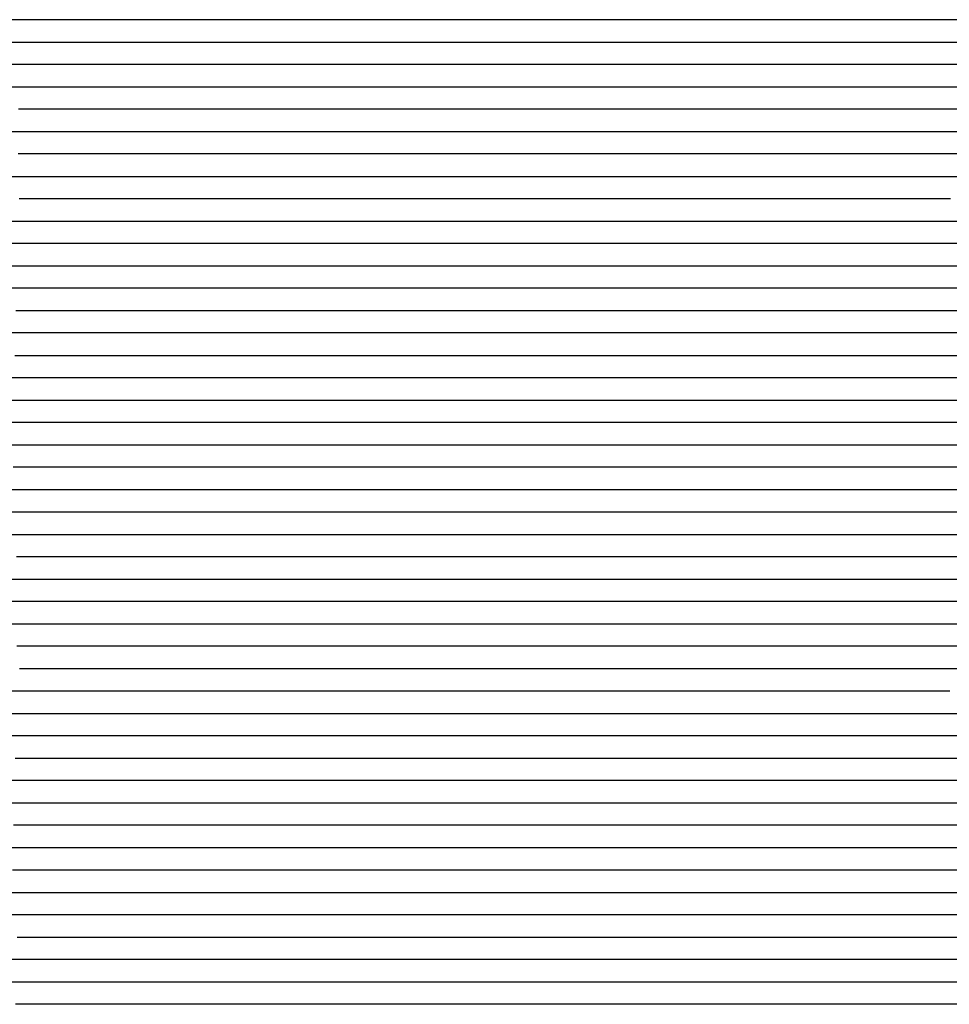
# Model space of a CAD drawing. Extents: x -4 to 4.3, y -2 to 2.5.
# Tile 73 of 108: x 1.19 to 1.71, y -0.31 to 0.24. Entities that reach past the tile are written whole.
import ezdxf

# ---------------------------------------------------------------- set-up
doc = ezdxf.new("R2010")
doc.units = 0

msp = doc.modelspace()

# ---------------------------------------------------------------- linework, layer by layer
at = {"layer": 'Default', "color": 72, "linetype": 'CONTINUOUS'}
for p, q in [((1.202386, 0.23754, -0.064888), (1.125238, 0.23754, -0.052875)), ((1.26385, 0.23754, -0.075716), (1.202386, 0.23754, -0.064888)), ((1.309599, 0.23754, -0.085237), (1.26385, 0.23754, -0.075716)), ((1.385265, 0.23754, -0.104167), (1.309599, 0.23754, -0.085237)), ((1.430135, 0.23754, -0.116986), (1.385265, 0.23754, -0.104167)), ((1.475141, 0.23754, -0.131964), (1.430135, 0.23754, -0.116986)), ((1.489723, 0.23754, -0.12942), (1.475141, 0.23754, -0.131964)), ((1.504582, 0.23754, -0.123701), (1.489723, 0.23754, -0.12942)), ((1.519762, 0.23754, -0.118765), (1.504582, 0.23754, -0.123701)), ((1.535017, 0.23754, -0.115042), (1.519762, 0.23754, -0.118765)), ((1.611518, 0.23754, -0.098879), (1.535017, 0.23754, -0.115042)), ((1.673089, 0.23754, -0.087166), (1.611518, 0.23754, -0.098879)), ((1.688705, 0.23754, -0.085131), (1.673089, 0.23754, -0.087166)), ((1.751168, 0.23754, -0.08303), (1.688705, 0.23754, -0.085131)), ((1.151629, 0.22504, -0.061255), (1.243804, 0.22504, -0.078793)), ((1.243804, 0.22504, -0.078793), (1.304853, 0.22504, -0.092745)), ((1.304853, 0.22504, -0.092745), (1.335194, 0.22504, -0.100747)), ((1.335194, 0.22504, -0.100747), (1.410154, 0.22504, -0.123348)), ((1.410154, 0.22504, -0.123348), (1.425065, 0.22504, -0.128366)), ((1.425065, 0.22504, -0.128366), (1.439874, 0.22504, -0.132714)), ((1.439874, 0.22504, -0.132714), (1.484069, 0.22504, -0.115801)), ((1.484069, 0.22504, -0.115801), (1.513393, 0.22504, -0.105663)), ((1.513393, 0.22504, -0.105663), (1.543407, 0.22504, -0.099023)), ((1.543407, 0.22504, -0.099023), (1.620174, 0.22504, -0.085077)), ((1.620174, 0.22504, -0.085077), (1.6664, 0.22504, -0.077334)), ((1.6664, 0.22504, -0.077334), (1.681813, 0.22504, -0.075115)), ((1.681813, 0.22504, -0.075115), (1.697278, 0.22504, -0.07405)), ((1.697278, 0.22504, -0.07405), (1.75972, 0.22504, -0.072497)), ((1.239974, 0.21254, -0.08596), (1.163717, 0.21254, -0.069137)), ((1.28531, 0.21254, -0.09708), (1.239974, 0.21254, -0.08596)), ((1.345, 0.21254, -0.114732), (1.28531, 0.21254, -0.09708)), ((1.392801, 0.21254, -0.131498), (1.345, 0.21254, -0.114732)), ((1.396436, 0.21254, -0.132951), (1.392801, 0.21254, -0.131498)), ((1.403706, 0.21254, -0.129926), (1.396436, 0.21254, -0.132951)), ((1.447867, 0.21254, -0.113377), (1.403706, 0.21254, -0.129926)), ((1.477738, 0.21254, -0.103635), (1.447867, 0.21254, -0.113377)), ((1.523154, 0.21254, -0.090501), (1.477738, 0.21254, -0.103635)), ((1.600202, 0.21254, -0.077126), (1.523154, 0.21254, -0.090501)), ((1.677639, 0.21254, -0.065814), (1.600202, 0.21254, -0.077126)), ((1.69326, 0.21254, -0.064529), (1.677639, 0.21254, -0.065814)), ((1.755739, 0.21254, -0.063131), (1.69326, 0.21254, -0.064529)), ((1.173673, 0.20004, -0.078159), (1.249428, 0.20004, -0.097413)), ((1.249428, 0.20004, -0.097413), (1.294668, 0.20004, -0.110248)), ((1.294668, 0.20004, -0.110248), (1.324504, 0.20004, -0.120243)), ((1.324504, 0.20004, -0.120243), (1.353885, 0.20004, -0.131207)), ((1.353885, 0.20004, -0.131207), (1.361213, 0.20004, -0.129669)), ((1.361213, 0.20004, -0.129669), (1.383098, 0.20004, -0.121434)), ((1.383098, 0.20004, -0.121434), (1.442079, 0.20004, -0.101486)), ((1.442079, 0.20004, -0.101486), (1.486909, 0.20004, -0.08842)), ((1.486909, 0.20004, -0.08842), (1.517065, 0.20004, -0.080659)), ((1.517065, 0.20004, -0.080659), (1.532222, 0.20004, -0.077547)), ((1.532222, 0.20004, -0.077547), (1.624794, 0.20004, -0.063862)), ((1.624794, 0.20004, -0.063862), (1.686749, 0.20004, -0.055948)), ((1.686749, 0.20004, -0.055948), (1.749124, 0.20004, -0.054385)), ((1.247406, 0.18754, -0.1069), (1.187427, 0.18754, -0.089685)), ((1.291772, 0.18754, -0.121419), (1.247406, 0.18754, -0.1069)), ((1.313472, 0.18754, -0.129433), (1.291772, 0.18754, -0.121419)), ((1.320595, 0.18754, -0.130839), (1.313472, 0.18754, -0.129433)), ((1.33505, 0.18754, -0.124327), (1.320595, 0.18754, -0.130839)), ((1.364475, 0.18754, -0.11284), (1.33505, 0.18754, -0.124327)), ((1.394287, 0.18754, -0.102884), (1.364475, 0.18754, -0.11284)), ((1.439502, 0.18754, -0.089835), (1.394287, 0.18754, -0.102884)), ((1.500154, 0.18754, -0.074327), (1.439502, 0.18754, -0.089835)), ((1.530955, 0.18754, -0.067754), (1.500154, 0.18754, -0.074327)), ((1.577431, 0.18754, -0.061437), (1.530955, 0.18754, -0.067754)), ((1.686141, 0.18754, -0.048366), (1.577431, 0.18754, -0.061437)), ((1.748627, 0.18754, -0.046867), (1.686141, 0.18754, -0.048366)), ((1.172059, 0.17504, -0.09333), (1.216486, 0.17504, -0.108584)), ((1.216486, 0.17504, -0.108584), (1.246256, 0.17504, -0.118099)), ((1.246256, 0.17504, -0.118099), (1.275798, 0.17504, -0.129096)), ((1.275798, 0.17504, -0.129096), (1.283085, 0.17504, -0.130966)), ((1.283085, 0.17504, -0.130966), (1.286729, 0.17504, -0.129435)), ((1.286729, 0.17504, -0.129435), (1.290372, 0.17504, -0.127538)), ((1.290372, 0.17504, -0.127538), (1.332968, 0.17504, -0.109757)), ((1.332968, 0.17504, -0.109757), (1.362256, 0.17504, -0.099994)), ((1.362256, 0.17504, -0.099994), (1.407073, 0.17504, -0.086943)), ((1.407073, 0.17504, -0.086943), (1.452403, 0.17504, -0.075623)), ((1.452403, 0.17504, -0.075623), (1.513396, 0.17504, -0.062386)), ((1.513396, 0.17504, -0.062386), (1.528684, 0.17504, -0.059486)), ((1.528684, 0.17504, -0.059486), (1.590515, 0.17504, -0.05167)), ((1.590515, 0.17504, -0.05167), (1.683741, 0.17504, -0.042035)), ((1.683741, 0.17504, -0.042035), (1.699289, 0.17504, -0.041211)), ((1.699289, 0.17504, -0.041211), (1.76176, 0.17504, -0.040358)), ((1.216134, 0.16254, -0.120311), (1.187101, 0.16254, -0.108514)), ((1.245289, 0.16254, -0.131294), (1.216134, 0.16254, -0.120311)), ((1.288619, 0.16254, -0.113239), (1.245289, 0.16254, -0.131294)), ((1.332828, 0.16254, -0.096543), (1.288619, 0.16254, -0.113239)), ((1.362939, 0.16254, -0.087347), (1.332828, 0.16254, -0.096543)), ((1.42375, 0.16254, -0.072437), (1.362939, 0.16254, -0.087347)), ((1.469652, 0.16254, -0.062458), (1.42375, 0.16254, -0.072437)), ((1.53132, 0.16254, -0.051189), (1.469652, 0.16254, -0.062458)), ((1.59346, 0.16254, -0.044286), (1.53132, 0.16254, -0.051189)), ((1.686874, 0.16254, -0.035533), (1.59346, 0.16254, -0.044286)), ((1.749364, 0.16254, -0.034229), (1.686874, 0.16254, -0.035533)), ((1.141719, 0.15004, -0.101036), (1.198849, 0.15004, -0.125331)), ((1.198849, 0.15004, -0.125331), (1.213129, 0.15004, -0.132092)), ((1.213129, 0.15004, -0.132092), (1.22019, 0.15004, -0.132732)), ((1.22019, 0.15004, -0.132732), (1.22372, 0.15004, -0.130317)), ((1.22372, 0.15004, -0.130317), (1.2406, 0.15004, -0.120277)), ((1.2406, 0.15004, -0.120277), (1.25405, 0.15004, -0.113181)), ((1.25405, 0.15004, -0.113181), (1.26787, 0.15004, -0.106933)), ((1.26787, 0.15004, -0.106933), (1.311554, 0.15004, -0.091823)), ((1.311554, 0.15004, -0.091823), (1.356241, 0.15004, -0.078426)), ((1.356241, 0.15004, -0.078426), (1.38643, 0.15004, -0.071078)), ((1.38643, 0.15004, -0.071078), (1.462906, 0.15004, -0.055687)), ((1.462906, 0.15004, -0.055687), (1.524411, 0.15004, -0.04514)), ((1.524411, 0.15004, -0.04514), (1.539843, 0.15004, -0.043049)), ((1.539843, 0.15004, -0.043049), (1.66426, 0.15004, -0.031977)), ((1.66426, 0.15004, -0.031977), (1.695411, 0.15004, -0.029816)), ((1.695411, 0.15004, -0.029816), (1.757876, 0.15004, -0.029047)), ((1.191032, 0.13754, -0.134407), (1.187713, 0.13754, -0.133257)), ((1.204734, 0.13754, -0.125911), (1.191032, 0.13754, -0.134407)), ((1.232453, 0.13754, -0.110847), (1.204734, 0.13754, -0.125911)), ((1.261276, 0.13754, -0.096816), (1.232453, 0.13754, -0.110847)), ((1.276169, 0.13754, -0.091428), (1.261276, 0.13754, -0.096816)), ((1.30616, 0.13754, -0.0822), (1.276169, 0.13754, -0.091428)), ((1.351633, 0.13754, -0.069928), (1.30616, 0.13754, -0.0822)), ((1.397532, 0.13754, -0.059931), (1.351633, 0.13754, -0.069928)), ((1.459134, 0.13754, -0.048837), (1.397532, 0.13754, -0.059931)), ((1.536514, 0.13754, -0.037293), (1.459134, 0.13754, -0.048837)), ((1.567657, 0.13754, -0.034395), (1.536514, 0.13754, -0.037293)), ((1.676767, 0.13754, -0.026504), (1.567657, 0.13754, -0.034395)), ((1.70801, 0.13754, -0.025099), (1.676767, 0.13754, -0.026504)), ((1.172782, 0.12504, -0.131834), (1.191851, 0.12504, -0.118565)), ((1.191851, 0.12504, -0.118565), (1.20478, 0.12504, -0.111297)), ((1.20478, 0.12504, -0.111297), (1.232386, 0.12504, -0.098053)), ((1.232386, 0.12504, -0.098053), (1.260859, 0.12504, -0.085996)), ((1.260859, 0.12504, -0.085996), (1.275345, 0.12504, -0.080929)), ((1.275345, 0.12504, -0.080929), (1.320147, 0.12504, -0.068456)), ((1.320147, 0.12504, -0.068456), (1.350408, 0.12504, -0.061147)), ((1.350408, 0.12504, -0.061147), (1.396264, 0.12504, -0.052378)), ((1.396264, 0.12504, -0.052378), (1.457892, 0.12504, -0.042279)), ((1.457892, 0.12504, -0.042279), (1.535281, 0.12504, -0.03215)), ((1.535281, 0.12504, -0.03215), (1.628684, 0.12504, -0.025106)), ((1.628684, 0.12504, -0.025106), (1.691071, 0.12504, -0.021539)), ((1.691071, 0.12504, -0.021539), (1.753542, 0.12504, -0.020698)), ((1.188075, 0.11254, -0.107886), (1.161229, 0.11254, -0.125692)), ((1.202311, 0.11254, -0.100032), (1.188075, 0.11254, -0.107886)), ((1.231113, 0.11254, -0.087208), (1.202311, 0.11254, -0.100032)), ((1.2606, 0.11254, -0.075792), (1.231113, 0.11254, -0.087208)), ((1.275698, 0.11254, -0.070815), (1.2606, 0.11254, -0.075792)), ((1.306151, 0.11254, -0.063148), (1.275698, 0.11254, -0.070815)), ((1.367396, 0.11254, -0.050051), (1.306151, 0.11254, -0.063148)), ((1.413754, 0.11254, -0.042547), (1.367396, 0.11254, -0.050051)), ((1.49124, 0.11254, -0.0322), (1.413754, 0.11254, -0.042547)), ((1.553477, 0.11254, -0.025731), (1.49124, 0.11254, -0.0322)), ((1.693918, 0.11254, -0.018047), (1.553477, 0.11254, -0.025731)), ((1.740792, 0.11254, -0.017532), (1.693918, 0.11254, -0.018047)), ((1.179944, 0.10004, -0.100457), (1.193273, 0.10004, -0.093163)), ((1.193273, 0.10004, -0.093163), (1.20698, 0.10004, -0.086281)), ((1.20698, 0.10004, -0.086281), (1.250222, 0.10004, -0.07043)), ((1.250222, 0.10004, -0.07043), (1.27977, 0.10004, -0.060807)), ((1.27977, 0.10004, -0.060807), (1.325186, 0.10004, -0.05113)), ((1.325186, 0.10004, -0.05113), (1.371237, 0.10004, -0.042837)), ((1.371237, 0.10004, -0.042837), (1.433029, 0.10004, -0.034167)), ((1.433029, 0.10004, -0.034167), (1.510634, 0.10004, -0.025549)), ((1.510634, 0.10004, -0.025549), (1.557286, 0.10004, -0.021586)), ((1.557286, 0.10004, -0.021586), (1.697741, 0.10004, -0.015177)), ((1.697741, 0.10004, -0.015177), (1.760228, 0.10004, -0.014833)), ((1.19509, 0.08754, -0.081978), (1.180778, 0.08754, -0.089249)), ((1.209727, 0.08754, -0.075564), (1.19509, 0.08754, -0.081978)), ((1.224581, 0.08754, -0.070015), (1.209727, 0.08754, -0.075564)), ((1.254553, 0.08754, -0.060597), (1.224581, 0.08754, -0.070015)), ((1.284951, 0.08754, -0.05221), (1.254553, 0.08754, -0.060597)), ((1.315665, 0.08754, -0.046013), (1.284951, 0.08754, -0.05221)), ((1.361966, 0.08754, -0.038089), (1.315665, 0.08754, -0.046013)), ((1.424016, 0.08754, -0.030178), (1.361966, 0.08754, -0.038089)), ((1.486231, 0.08754, -0.023815), (1.424016, 0.08754, -0.030178)), ((1.564176, 0.08754, -0.01798), (1.486231, 0.08754, -0.023815)), ((1.642243, 0.08754, -0.014812), (1.564176, 0.08754, -0.01798)), ((1.720351, 0.08754, -0.013002), (1.642243, 0.08754, -0.014812)), ((1.185937, 0.07504, -0.077346), (1.214107, 0.07504, -0.065095)), ((1.214107, 0.07504, -0.065095), (1.258363, 0.07504, -0.051994)), ((1.258363, 0.07504, -0.051994), (1.288544, 0.07504, -0.044514)), ((1.288544, 0.07504, -0.044514), (1.349971, 0.07504, -0.034425)), ((1.349971, 0.07504, -0.034425), (1.396391, 0.07504, -0.028534)), ((1.396391, 0.07504, -0.028534), (1.474124, 0.07504, -0.021157)), ((1.474124, 0.07504, -0.021157), (1.552027, 0.07504, -0.01578)), ((1.552027, 0.07504, -0.01578), (1.661324, 0.07504, -0.012282)), ((1.661324, 0.07504, -0.012282), (1.755061, 0.07504, -0.011346)), ((1.195534, 0.06254, -0.064725), (1.18091, 0.06254, -0.071173)), ((1.225416, 0.06254, -0.053917), (1.195534, 0.06254, -0.064725)), ((1.271013, 0.06254, -0.042451), (1.225416, 0.06254, -0.053917)), ((1.301827, 0.06254, -0.036173), (1.271013, 0.06254, -0.042451)), ((1.317306, 0.06254, -0.033893), (1.301827, 0.06254, -0.036173)), ((1.379366, 0.06254, -0.026029), (1.317306, 0.06254, -0.033893)), ((1.441652, 0.06254, -0.020354), (1.379366, 0.06254, -0.026029)), ((1.519626, 0.06254, -0.015218), (1.441652, 0.06254, -0.020354)), ((1.582089, 0.06254, -0.012683), (1.519626, 0.06254, -0.015218)), ((1.707072, 0.06254, -0.01044), (1.582089, 0.06254, -0.012683)), ((1.816444, 0.06254, -0.010806), (1.707072, 0.06254, -0.01044)), ((1.185215, 0.05004, -0.061781), (1.199275, 0.05004, -0.055882)), ((1.199275, 0.05004, -0.055882), (1.228489, 0.05004, -0.046526)), ((1.228489, 0.05004, -0.046526), (1.243439, 0.05004, -0.04271)), ((1.243439, 0.05004, -0.04271), (1.28917, 0.05004, -0.033302)), ((1.28917, 0.05004, -0.033302), (1.319907, 0.05004, -0.028743)), ((1.319907, 0.05004, -0.028743), (1.38197, 0.05004, -0.021989)), ((1.38197, 0.05004, -0.021989), (1.459837, 0.05004, -0.016146)), ((1.459837, 0.05004, -0.016146), (1.553466, 0.05004, -0.011846)), ((1.553466, 0.05004, -0.011846), (1.694067, 0.05004, -0.010086)), ((1.694067, 0.05004, -0.010086), (1.850316, 0.05004, -0.010364)), ((1.199268, 0.03754, -0.049711), (1.169986, 0.03754, -0.062417)), ((1.214298, 0.03754, -0.044822), (1.199268, 0.03754, -0.049711)), ((1.229483, 0.03754, -0.04051), (1.214298, 0.03754, -0.044822)), ((1.244809, 0.03754, -0.036791), (1.229483, 0.03754, -0.04051)), ((1.260183, 0.03754, -0.033744), (1.244809, 0.03754, -0.036791)), ((1.306578, 0.03754, -0.026052), (1.260183, 0.03754, -0.033744)), ((1.337657, 0.03754, -0.022622), (1.306578, 0.03754, -0.026052)), ((1.399971, 0.03754, -0.017234), (1.337657, 0.03754, -0.022622)), ((1.462386, 0.03754, -0.013755), (1.399971, 0.03754, -0.017234)), ((1.540475, 0.03754, -0.011043), (1.462386, 0.03754, -0.013755)), ((1.634222, 0.03754, -0.010034), (1.540475, 0.03754, -0.011043)), ((1.884219, 0.03754, -0.010143), (1.634222, 0.03754, -0.010034)), ((1.183243, 0.02504, -0.051007), (1.19695, 0.02504, -0.045362)), ((1.19695, 0.02504, -0.045362), (1.211398, 0.02504, -0.040404)), ((1.211398, 0.02504, -0.040404), (1.226177, 0.02504, -0.036212)), ((1.226177, 0.02504, -0.036212), (1.241209, 0.02504, -0.032727)), ((1.241209, 0.02504, -0.032727), (1.287202, 0.02504, -0.024912)), ((1.287202, 0.02504, -0.024912), (1.318112, 0.02504, -0.020923)), ((1.318112, 0.02504, -0.020923), (1.380349, 0.02504, -0.01593)), ((1.380349, 0.02504, -0.01593), (1.442735, 0.02504, -0.012761)), ((1.442735, 0.02504, -0.012761), (1.536442, 0.02504, -0.010377)), ((1.536442, 0.02504, -0.010377), (1.895813, 0.02504, -0.010016)), ((1.193775, 0.01254, -0.043559), (1.179456, 0.01254, -0.050441)), ((1.208786, 0.01254, -0.037004), (1.193775, 0.01254, -0.043559)), ((1.239282, 0.01254, -0.028759), (1.208786, 0.01254, -0.037004)), ((1.254755, 0.01254, -0.025786), (1.239282, 0.01254, -0.028759)), ((1.316862, 0.01254, -0.017927), (1.254755, 0.01254, -0.025786)), ((1.379256, 0.01254, -0.01384), (1.316862, 0.01254, -0.017927)), ((1.457338, 0.01254, -0.010931), (1.379256, 0.01254, -0.01384)), ((1.551084, 0.01254, -0.01), (1.457338, 0.01254, -0.010931)), ((1.972946, 0.01254, -0.010559), (1.551084, 0.01254, -0.01)), ((1.178144, 0.00004, -0.050716), (1.191265, 0.00004, -0.043368)), ((1.191265, 0.00004, -0.043368), (1.204898, 0.00004, -0.036905)), ((1.204898, 0.00004, -0.036905), (1.219017, 0.00004, -0.03126)), ((1.219017, 0.00004, -0.03126), (1.233525, 0.00004, -0.026989)), ((1.233525, 0.00004, -0.026989), (1.248514, 0.00004, -0.023409)), ((1.248514, 0.00004, -0.023409), (1.263712, 0.00004, -0.020944)), ((1.263712, 0.00004, -0.020944), (1.310193, 0.00004, -0.016102)), ((1.310193, 0.00004, -0.016102), (1.372527, 0.00004, -0.01233)), ((1.372527, 0.00004, -0.01233), (1.466233, 0.00004, -0.010159)), ((1.466233, 0.00004, -0.010159), (1.966232, 0.00004, -0.010026)), ((1.198617, -0.01246, -0.040175), (1.184421, -0.01246, -0.047894)), ((1.213171, -0.01246, -0.033484), (1.198617, -0.01246, -0.040175)), ((1.228083, -0.01246, -0.027659), (1.213171, -0.01246, -0.033484)), ((1.243312, -0.01246, -0.022894), (1.228083, -0.01246, -0.027659)), ((1.258759, -0.01246, -0.019347), (1.243312, -0.01246, -0.022894)), ((1.274314, -0.01246, -0.016978), (1.258759, -0.01246, -0.019347)), ((1.321081, -0.01246, -0.013154), (1.274314, -0.01246, -0.016978)), ((1.383551, -0.01246, -0.010815), (1.321081, -0.01246, -0.013154)), ((1.461674, -0.01246, -0.010005), (1.383551, -0.01246, -0.010815)), ((2.02415, -0.01246, -0.010723), (1.461674, -0.01246, -0.010005)), ((1.18047, -0.02496, -0.051111), (1.193653, -0.02496, -0.043604)), ((1.193653, -0.02496, -0.043604), (1.207231, -0.02496, -0.036717)), ((1.207231, -0.02496, -0.036717), (1.235553, -0.02496, -0.025288)), ((1.235553, -0.02496, -0.025288), (1.250139, -0.02496, -0.020883)), ((1.250139, -0.02496, -0.020883), (1.265097, -0.02496, -0.017326)), ((1.265097, -0.02496, -0.017326), (1.280298, -0.02496, -0.014562)), ((1.280298, -0.02496, -0.014562), (1.311231, -0.02496, -0.01218)), ((1.311231, -0.02496, -0.01218), (1.358049, -0.02496, -0.010572)), ((1.358049, -0.02496, -0.010572), (1.998666, -0.02496, -0.01)), ((1.197933, -0.03746, -0.04219), (1.183859, -0.03746, -0.050103)), ((1.212325, -0.03746, -0.035249), (1.197933, -0.03746, -0.04219)), ((1.22706, -0.03746, -0.029019), (1.212325, -0.03746, -0.035249)), ((1.242065, -0.03746, -0.023728), (1.22706, -0.03746, -0.029019)), ((1.257272, -0.03746, -0.019312), (1.242065, -0.03746, -0.023728)), ((1.272686, -0.03746, -0.015671), (1.257272, -0.03746, -0.019312)), ((1.288234, -0.03746, -0.013091), (1.272686, -0.03746, -0.015671)), ((1.303844, -0.03746, -0.01153), (1.288234, -0.03746, -0.013091)), ((1.319462, -0.03746, -0.01086), (1.303844, -0.03746, -0.01153)), ((1.366335, -0.03746, -0.010021), (1.319462, -0.03746, -0.01086)), ((2.038208, -0.03746, -0.010044), (1.366335, -0.03746, -0.010021)), ((1.176315, -0.04996, -0.055516), (1.189147, -0.04996, -0.047761)), ((1.189147, -0.04996, -0.047761), (1.20252, -0.04996, -0.040586)), ((1.20252, -0.04996, -0.040586), (1.216288, -0.04996, -0.034017)), ((1.216288, -0.04996, -0.034017), (1.23039, -0.04996, -0.028418)), ((1.23039, -0.04996, -0.028418), (1.244912, -0.04996, -0.023269)), ((1.244912, -0.04996, -0.023269), (1.259639, -0.04996, -0.019173)), ((1.259639, -0.04996, -0.019173), (1.274693, -0.04996, -0.015653)), ((1.274693, -0.04996, -0.015653), (1.289907, -0.04996, -0.013075)), ((1.289907, -0.04996, -0.013075), (1.305313, -0.04996, -0.011291)), ((1.305313, -0.04996, -0.011291), (1.320834, -0.04996, -0.010238)), ((1.320834, -0.04996, -0.010238), (2.039547, -0.04996, -0.01)), ((1.200108, -0.06246, -0.042699), (1.186145, -0.06246, -0.05036)), ((1.214568, -0.06246, -0.035437), (1.200108, -0.06246, -0.042699)), ((1.229233, -0.06246, -0.029434), (1.214568, -0.06246, -0.035437)), ((1.244246, -0.06246, -0.023914), (1.229233, -0.06246, -0.029434)), ((1.259446, -0.06246, -0.01953), (1.244246, -0.06246, -0.023914)), ((1.274831, -0.06246, -0.015863), (1.259446, -0.06246, -0.01953)), ((1.290356, -0.06246, -0.013111), (1.274831, -0.06246, -0.015863)), ((1.305942, -0.06246, -0.011347), (1.290356, -0.06246, -0.013111)), ((1.321565, -0.06246, -0.010232), (1.305942, -0.06246, -0.011347)), ((1.33719, -0.06246, -0.010001), (1.321565, -0.06246, -0.010232)), ((2.509038, -0.06246, -0.010214), (1.33719, -0.06246, -0.010001)), ((1.179335, -0.07496, -0.055726), (1.192281, -0.07496, -0.047843)), ((1.192281, -0.07496, -0.047843), (1.205626, -0.07496, -0.040572)), ((1.205626, -0.07496, -0.040572), (1.233535, -0.07496, -0.02827)), ((1.233535, -0.07496, -0.02827), (1.262747, -0.07496, -0.019013)), ((1.262747, -0.07496, -0.019013), (1.27772, -0.07496, -0.015686)), ((1.27772, -0.07496, -0.015686), (1.292973, -0.07496, -0.012951)), ((1.292973, -0.07496, -0.012951), (1.308353, -0.07496, -0.011169)), ((1.308353, -0.07496, -0.011169), (1.323874, -0.07496, -0.010225)), ((1.323874, -0.07496, -0.010225), (2.495719, -0.07496, -0.01)), ((1.188396, -0.08746, -0.050921), (1.174819, -0.08746, -0.05955)), ((1.202425, -0.08746, -0.042932), (1.188396, -0.08746, -0.050921)), ((1.216802, -0.08746, -0.035883), (1.202425, -0.08746, -0.042932)), ((1.231529, -0.08746, -0.029612), (1.216802, -0.08746, -0.035883)), ((1.246487, -0.08746, -0.02431), (1.231529, -0.08746, -0.029612)), ((1.261722, -0.08746, -0.01971), (1.246487, -0.08746, -0.02431)), ((1.277082, -0.08746, -0.016212), (1.261722, -0.08746, -0.01971)), ((1.292591, -0.08746, -0.013322), (1.277082, -0.08746, -0.016212)), ((1.308177, -0.08746, -0.01141), (1.292591, -0.08746, -0.013322)), ((1.323799, -0.08746, -0.010306), (1.308177, -0.08746, -0.01141)), ((1.339424, -0.08746, -0.01), (1.323799, -0.08746, -0.010306)), ((2.511257, -0.08746, -0.010313), (1.339424, -0.08746, -0.01)), ((1.18069, -0.09996, -0.056828), (1.193531, -0.09996, -0.048697)), ((1.193531, -0.09996, -0.048697), (1.206733, -0.09996, -0.041517)), ((1.206733, -0.09996, -0.041517), (1.220459, -0.09996, -0.0349)), ((1.220459, -0.09996, -0.0349), (1.234534, -0.09996, -0.029001)), ((1.234534, -0.09996, -0.029001), (1.248944, -0.09996, -0.023943)), ((1.248944, -0.09996, -0.023943), (1.263688, -0.09996, -0.019583)), ((1.263688, -0.09996, -0.019583), (1.278671, -0.09996, -0.016095)), ((1.278671, -0.09996, -0.016095), (1.293889, -0.09996, -0.013398)), ((1.293889, -0.09996, -0.013398), (1.309275, -0.09996, -0.011419)), ((1.309275, -0.09996, -0.011419), (1.324772, -0.09996, -0.010408)), ((1.324772, -0.09996, -0.010408), (2.496608, -0.09996, -0.010001)), ((1.20031, -0.11246, -0.04595), (1.186446, -0.11246, -0.05403)), ((1.214638, -0.11246, -0.038503), (1.20031, -0.11246, -0.04595)), ((1.229226, -0.11246, -0.032156), (1.214638, -0.11246, -0.038503)), ((1.24413, -0.11246, -0.026438), (1.229226, -0.11246, -0.032156)), ((1.259272, -0.11246, -0.021672), (1.24413, -0.11246, -0.026438)), ((1.274555, -0.11246, -0.017778), (1.259272, -0.11246, -0.021672)), ((1.290018, -0.11246, -0.014493), (1.274555, -0.11246, -0.017778)), ((1.30557, -0.11246, -0.012233), (1.290018, -0.11246, -0.014493)), ((1.32118, -0.11246, -0.010721), (1.30557, -0.11246, -0.012233)), ((1.336805, -0.11246, -0.010035), (1.32118, -0.11246, -0.010721)), ((1.35243, -0.11246, -0.01), (1.336805, -0.11246, -0.010035)), ((2.508661, -0.11246, -0.010137), (1.35243, -0.11246, -0.01)), ((1.187992, -0.12496, -0.054945), (1.201056, -0.12496, -0.047046)), ((1.201056, -0.12496, -0.047046), (1.214427, -0.12496, -0.040007)), ((1.214427, -0.12496, -0.040007), (1.228253, -0.12496, -0.03373)), ((1.228253, -0.12496, -0.03373), (1.24248, -0.12496, -0.027975)), ((1.24248, -0.12496, -0.027975), (1.256965, -0.12496, -0.023177)), ((1.256965, -0.12496, -0.023177), (1.271797, -0.12496, -0.018952)), ((1.271797, -0.12496, -0.018952), (1.286825, -0.12496, -0.015624)), ((1.286825, -0.12496, -0.015624), (1.30208, -0.12496, -0.013085)), ((1.30208, -0.12496, -0.013085), (1.317493, -0.12496, -0.011268)), ((1.317493, -0.12496, -0.011268), (1.33301, -0.12496, -0.01028)), ((1.33301, -0.12496, -0.01028), (2.489226, -0.12496, -0.01)), ((1.197203, -0.13746, -0.051011), (1.183586, -0.13746, -0.059433)), ((1.211311, -0.13746, -0.043071), (1.197203, -0.13746, -0.051011)), ((1.225664, -0.13746, -0.036239), (1.211311, -0.13746, -0.043071)), ((1.240414, -0.13746, -0.029894), (1.225664, -0.13746, -0.036239)), ((1.255354, -0.13746, -0.024671), (1.240414, -0.13746, -0.029894)), ((1.270555, -0.13746, -0.020014), (1.255354, -0.13746, -0.024671)), ((1.285931, -0.13746, -0.016357), (1.270555, -0.13746, -0.020014)), ((1.30142, -0.13746, -0.013561), (1.285931, -0.13746, -0.016357)), ((1.317009, -0.13746, -0.011493), (1.30142, -0.13746, -0.013561)), ((1.332628, -0.13746, -0.01043), (1.317009, -0.13746, -0.011493)), ((1.348253, -0.13746, -0.010002), (1.332628, -0.13746, -0.01043)), ((1.707628, -0.13746, -0.01), (1.348253, -0.13746, -0.010002)), ((1.177259, -0.14996, -0.066035), (1.189712, -0.14996, -0.057297)), ((1.189712, -0.14996, -0.057297), (1.202503, -0.14996, -0.049368)), ((1.202503, -0.14996, -0.049368), (1.229575, -0.14996, -0.035542)), ((1.229575, -0.14996, -0.035542), (1.243607, -0.14996, -0.029806)), ((1.243607, -0.14996, -0.029806), (1.25807, -0.14996, -0.024603)), ((1.25807, -0.14996, -0.024603), (1.272773, -0.14996, -0.020354)), ((1.272773, -0.14996, -0.020354), (1.287784, -0.14996, -0.016616)), ((1.287784, -0.14996, -0.016616), (1.302946, -0.14996, -0.013834)), ((1.302946, -0.14996, -0.013834), (1.318314, -0.14996, -0.011707)), ((1.318314, -0.14996, -0.011707), (1.333791, -0.14996, -0.010441)), ((1.333791, -0.14996, -0.010441), (1.693109, -0.14996, -0.010017)), ((1.693109, -0.14996, -0.010017), (2.505605, -0.14996, -0.010005)), ((1.199936, -0.16246, -0.052654), (1.173337, -0.16246, -0.07102)), ((1.213862, -0.16246, -0.044768), (1.199936, -0.16246, -0.052654)), ((1.228228, -0.16246, -0.03746), (1.213862, -0.16246, -0.044768)), ((1.242848, -0.16246, -0.031206), (1.228228, -0.16246, -0.03746)), ((1.257816, -0.16246, -0.02556), (1.242848, -0.16246, -0.031206)), ((1.272943, -0.16246, -0.02103), (1.257816, -0.16246, -0.02556)), ((1.288289, -0.16246, -0.017059), (1.272943, -0.16246, -0.02103)), ((1.303775, -0.16246, -0.014095), (1.288289, -0.16246, -0.017059)), ((1.319339, -0.16246, -0.012002), (1.303775, -0.16246, -0.014095)), ((1.334953, -0.16246, -0.010623), (1.319339, -0.16246, -0.012002)), ((1.350578, -0.16246, -0.010034), (1.334953, -0.16246, -0.010623)), ((1.756826, -0.16246, -0.01), (1.350578, -0.16246, -0.010034)), ((1.185467, -0.17496, -0.064195), (1.198036, -0.17496, -0.055629)), ((1.198036, -0.17496, -0.055629), (1.210947, -0.17496, -0.04785)), ((1.210947, -0.17496, -0.04785), (1.238221, -0.17496, -0.034324)), ((1.238221, -0.17496, -0.034324), (1.266855, -0.17496, -0.023574)), ((1.266855, -0.17496, -0.023574), (1.281572, -0.17496, -0.019483)), ((1.281572, -0.17496, -0.019483), (1.296626, -0.17496, -0.015873)), ((1.296626, -0.17496, -0.015873), (1.31182, -0.17496, -0.013253)), ((1.31182, -0.17496, -0.013253), (1.327218, -0.17496, -0.011379)), ((1.327218, -0.17496, -0.011379), (1.342729, -0.17496, -0.01028)), ((1.342729, -0.17496, -0.01028), (1.717687, -0.17496, -0.01)), ((1.198179, -0.18746, -0.057278), (1.172093, -0.18746, -0.076495)), ((1.211923, -0.18746, -0.048919), (1.198179, -0.18746, -0.057278)), ((1.226081, -0.18746, -0.041262), (1.211923, -0.18746, -0.048919)), ((1.240563, -0.18746, -0.034503), (1.226081, -0.18746, -0.041262)), ((1.255384, -0.18746, -0.028497), (1.240563, -0.18746, -0.034503)), ((1.270404, -0.18746, -0.023485), (1.255384, -0.18746, -0.028497)), ((1.285659, -0.18746, -0.01911), (1.270404, -0.18746, -0.023485)), ((1.301056, -0.18746, -0.015698), (1.285659, -0.18746, -0.01911)), ((1.316571, -0.18746, -0.013018), (1.301056, -0.18746, -0.015698)), ((1.332169, -0.18746, -0.011158), (1.316571, -0.18746, -0.013018)), ((1.347792, -0.18746, -0.010249), (1.332169, -0.18746, -0.011158)), ((1.363417, -0.18746, -0.01), (1.347792, -0.18746, -0.010249)), ((1.754029, -0.18746, -0.010555), (1.363417, -0.18746, -0.01)), ((1.172859, -0.19996, -0.078317), (1.196907, -0.19996, -0.060122)), ((1.196907, -0.19996, -0.060122), (1.209508, -0.19996, -0.052031)), ((1.209508, -0.19996, -0.052031), (1.236303, -0.19996, -0.037655)), ((1.236303, -0.19996, -0.037655), (1.250187, -0.19996, -0.031688)), ((1.250187, -0.19996, -0.031688), (1.264542, -0.19996, -0.026178)), ((1.264542, -0.19996, -0.026178), (1.279129, -0.19996, -0.021659)), ((1.279129, -0.19996, -0.021659), (1.294055, -0.19996, -0.017668)), ((1.294055, -0.19996, -0.017668), (1.309149, -0.19996, -0.01471)), ((1.309149, -0.19996, -0.01471), (1.324483, -0.19996, -0.01232)), ((1.324483, -0.19996, -0.01232), (1.339921, -0.19996, -0.010867)), ((1.339921, -0.19996, -0.010867), (1.355478, -0.19996, -0.010088)), ((1.355478, -0.19996, -0.010088), (1.746083, -0.19996, -0.01)), ((1.197695, -0.21246, -0.061407), (1.184523, -0.21246, -0.071246)), ((1.211234, -0.21246, -0.052767), (1.197695, -0.21246, -0.061407)), ((1.225242, -0.21246, -0.044699), (1.211234, -0.21246, -0.052767)), ((1.239549, -0.21246, -0.037628), (1.225242, -0.21246, -0.044699)), ((1.254239, -0.21246, -0.031178), (1.239549, -0.21246, -0.037628)), ((1.269115, -0.21246, -0.025787), (1.254239, -0.21246, -0.031178)), ((1.284282, -0.21246, -0.020916), (1.269115, -0.21246, -0.025787)), ((1.299612, -0.21246, -0.017118), (1.284282, -0.21246, -0.020916)), ((1.315082, -0.21246, -0.014071), (1.299612, -0.21246, -0.017118)), ((1.33066, -0.21246, -0.011855), (1.315082, -0.21246, -0.014071)), ((1.346273, -0.21246, -0.010649), (1.33066, -0.21246, -0.011855)), ((1.361898, -0.21246, -0.01002), (1.346273, -0.21246, -0.010649)), ((1.768121, -0.21246, -0.010042), (1.361898, -0.21246, -0.01002)), ((1.178156, -0.22496, -0.078521), (1.189801, -0.22496, -0.069238)), ((1.189801, -0.22496, -0.069238), (1.214789, -0.22496, -0.052193)), ((1.214789, -0.22496, -0.052193), (1.227828, -0.22496, -0.044769)), ((1.227828, -0.22496, -0.044769), (1.241407, -0.22496, -0.038022)), ((1.241407, -0.22496, -0.038022), (1.255399, -0.22496, -0.031782)), ((1.255399, -0.22496, -0.031782), (1.26967, -0.22496, -0.026532)), ((1.26967, -0.22496, -0.026532), (1.284334, -0.22496, -0.02176)), ((1.284334, -0.22496, -0.02176), (1.299192, -0.22496, -0.017967)), ((1.299192, -0.22496, -0.017967), (1.314331, -0.22496, -0.014846)), ((1.314331, -0.22496, -0.014846), (1.329635, -0.22496, -0.012477)), ((1.329635, -0.22496, -0.012477), (1.345076, -0.22496, -0.011013)), ((1.345076, -0.22496, -0.011013), (1.360631, -0.22496, -0.010113)), ((1.360631, -0.22496, -0.010113), (1.782479, -0.22496, -0.010005)), ((1.197014, -0.23746, -0.066022), (1.184055, -0.23746, -0.07618)), ((1.224075, -0.23746, -0.048449), (1.197014, -0.23746, -0.066022)), ((1.23823, -0.23746, -0.040977), (1.224075, -0.23746, -0.048449)), ((1.252797, -0.23746, -0.034167), (1.23823, -0.23746, -0.040977)), ((1.267574, -0.23746, -0.028435), (1.252797, -0.23746, -0.034167)), ((1.282655, -0.23746, -0.023254), (1.267574, -0.23746, -0.028435)), ((1.297901, -0.23746, -0.019121), (1.282655, -0.23746, -0.023254)), ((1.31331, -0.23746, -0.015663), (1.297901, -0.23746, -0.019121)), ((1.328849, -0.23746, -0.01305), (1.31331, -0.23746, -0.015663)), ((1.360057, -0.23746, -0.010304), (1.328849, -0.23746, -0.01305)), ((1.375682, -0.23746, -0.010001), (1.360057, -0.23746, -0.010304)), ((1.78192, -0.23746, -0.01), (1.375682, -0.23746, -0.010001)), ((1.183816, -0.24996, -0.078567), (1.195402, -0.24996, -0.069209)), ((1.195402, -0.24996, -0.069209), (1.207557, -0.24996, -0.060567)), ((1.207557, -0.24996, -0.060567), (1.233594, -0.24996, -0.045032)), ((1.233594, -0.24996, -0.045032), (1.247122, -0.24996, -0.038405)), ((1.247122, -0.24996, -0.038405), (1.261154, -0.24996, -0.032284)), ((1.261154, -0.24996, -0.032284), (1.275476, -0.24996, -0.026984)), ((1.275476, -0.24996, -0.026984), (1.29013, -0.24996, -0.02228)), ((1.29013, -0.24996, -0.02228), (1.320141, -0.24996, -0.015093)), ((1.320141, -0.24996, -0.015093), (1.335393, -0.24996, -0.01271)), ((1.335393, -0.24996, -0.01271), (1.350831, -0.24996, -0.011071)), ((1.350831, -0.24996, -0.011071), (1.366369, -0.24996, -0.010155)), ((1.366369, -0.24996, -0.010155), (1.788216, -0.24996, -0.01)), ((1.1929, -0.26246, -0.074186), (1.180403, -0.26246, -0.084551)), ((1.206018, -0.26246, -0.064342), (1.1929, -0.26246, -0.074186)), ((1.233369, -0.26246, -0.047285), (1.206018, -0.26246, -0.064342)), ((1.262162, -0.26246, -0.033397), (1.233369, -0.26246, -0.047285)), ((1.276994, -0.26246, -0.027775), (1.262162, -0.26246, -0.033397)), ((1.292086, -0.26246, -0.022775), (1.276994, -0.26246, -0.027775)), ((1.307389, -0.26246, -0.018671), (1.292086, -0.26246, -0.022775)), ((1.322797, -0.26246, -0.015492), (1.307389, -0.26246, -0.018671)), ((1.338326, -0.26246, -0.012882), (1.322797, -0.26246, -0.015492)), ((1.353924, -0.26246, -0.011142), (1.338326, -0.26246, -0.012882)), ((1.369548, -0.26246, -0.010226), (1.353924, -0.26246, -0.011142)), ((1.385173, -0.26246, -0.01), (1.369548, -0.26246, -0.010226)), ((1.806986, -0.26246, -0.010053), (1.385173, -0.26246, -0.01)), ((1.186623, -0.27496, -0.082356), (1.198197, -0.27496, -0.073001)), ((1.198197, -0.27496, -0.073001), (1.210349, -0.27496, -0.064055)), ((1.210349, -0.27496, -0.064055), (1.222932, -0.27496, -0.055636)), ((1.222932, -0.27496, -0.055636), (1.235918, -0.27496, -0.048111)), ((1.235918, -0.27496, -0.048111), (1.249437, -0.27496, -0.041065)), ((1.249437, -0.27496, -0.041065), (1.263294, -0.27496, -0.034719)), ((1.263294, -0.27496, -0.034719), (1.277499, -0.27496, -0.028969)), ((1.277499, -0.27496, -0.028969), (1.291983, -0.27496, -0.024039)), ((1.291983, -0.27496, -0.024039), (1.306774, -0.27496, -0.019741)), ((1.306774, -0.27496, -0.019741), (1.321779, -0.27496, -0.016383)), ((1.321779, -0.27496, -0.016383), (1.337027, -0.27496, -0.013545)), ((1.337027, -0.27496, -0.013545), (1.352388, -0.27496, -0.011675)), ((1.352388, -0.27496, -0.011675), (1.367898, -0.27496, -0.010517)), ((1.367898, -0.27496, -0.010517), (1.805346, -0.27496, -0.01)), ((1.192845, -0.28746, -0.080421), (1.180604, -0.28746, -0.091581)), ((1.205574, -0.28746, -0.070321), (1.192845, -0.28746, -0.080421)), ((1.218741, -0.28746, -0.060949), (1.205574, -0.28746, -0.070321)), ((1.232449, -0.28746, -0.05219), (1.218741, -0.28746, -0.060949)), ((1.246438, -0.28746, -0.044538), (1.232449, -0.28746, -0.05219)), ((1.260864, -0.28746, -0.037361), (1.246438, -0.28746, -0.044538)), ((1.275545, -0.28746, -0.031252), (1.260864, -0.28746, -0.037361)), ((1.290487, -0.28746, -0.025806), (1.275545, -0.28746, -0.031252)), ((1.305672, -0.28746, -0.021166), (1.290487, -0.28746, -0.025806)), ((1.320977, -0.28746, -0.017453), (1.305672, -0.28746, -0.021166)), ((1.336447, -0.28746, -0.014271), (1.320977, -0.28746, -0.017453)), ((1.352016, -0.28746, -0.012066), (1.336447, -0.28746, -0.014271)), ((1.367625, -0.28746, -0.010736), (1.352016, -0.28746, -0.012066)), ((1.38325, -0.28746, -0.01004), (1.367625, -0.28746, -0.010736)), ((1.398875, -0.28746, -0.01), (1.38325, -0.28746, -0.01004)), ((1.820723, -0.28746, -0.010035), (1.398875, -0.28746, -0.01)), ((1.178922, -0.29996, -0.097092), (1.189709, -0.29996, -0.086655)), ((1.189709, -0.29996, -0.086655), (1.200938, -0.29996, -0.076927)), ((1.200938, -0.29996, -0.076927), (1.212748, -0.29996, -0.067825)), ((1.212748, -0.29996, -0.067825), (1.238054, -0.29996, -0.051264)), ((1.238054, -0.29996, -0.051264), (1.251266, -0.29996, -0.043976)), ((1.251266, -0.29996, -0.043976), (1.264947, -0.29996, -0.037344)), ((1.264947, -0.29996, -0.037344), (1.279007, -0.29996, -0.031293)), ((1.279007, -0.29996, -0.031293), (1.29336, -0.29996, -0.026109)), ((1.29336, -0.29996, -0.026109), (1.308055, -0.29996, -0.021522)), ((1.308055, -0.29996, -0.021522), (1.322971, -0.29996, -0.017757)), ((1.322971, -0.29996, -0.017757), (1.338121, -0.29996, -0.014798)), ((1.338121, -0.29996, -0.014798), (1.353456, -0.29996, -0.012412)), ((1.353456, -0.29996, -0.012412), (1.368895, -0.29996, -0.010907)), ((1.368895, -0.29996, -0.010907), (1.384446, -0.29996, -0.01011)), ((1.384446, -0.29996, -0.01011), (1.821925, -0.29996, -0.01)), ((1.197628, -0.31246, -0.083053), (1.185629, -0.31246, -0.094135)), ((1.210305, -0.31246, -0.072478), (1.197628, -0.31246, -0.083053)), ((1.223398, -0.31246, -0.063045), (1.210305, -0.31246, -0.072478)), ((1.236962, -0.31246, -0.054212), (1.223398, -0.31246, -0.063045)), ((1.250938, -0.31246, -0.046219), (1.236962, -0.31246, -0.054212)), ((1.265253, -0.31246, -0.039064), (1.250938, -0.31246, -0.046219)), ((1.279827, -0.31246, -0.032686), (1.265253, -0.31246, -0.039064)), ((1.29475, -0.31246, -0.026919), (1.279827, -0.31246, -0.032686)), ((1.309829, -0.31246, -0.022239), (1.29475, -0.31246, -0.026919)), ((1.325134, -0.31246, -0.018084), (1.309829, -0.31246, -0.022239)), ((1.340589, -0.31246, -0.014909), (1.325134, -0.31246, -0.018084)), ((1.356128, -0.31246, -0.012597), (1.340589, -0.31246, -0.014909)), ((1.371733, -0.31246, -0.01095), (1.356128, -0.31246, -0.012597)), ((1.387357, -0.31246, -0.010157), (1.371733, -0.31246, -0.01095)), ((1.402982, -0.31246, -0.01), (1.387357, -0.31246, -0.010157)), ((1.856085, -0.31246, -0.010733), (1.402982, -0.31246, -0.01))]:
    msp.add_line(p, q, dxfattribs=at)

doc.saveas('drawing.dxf')
